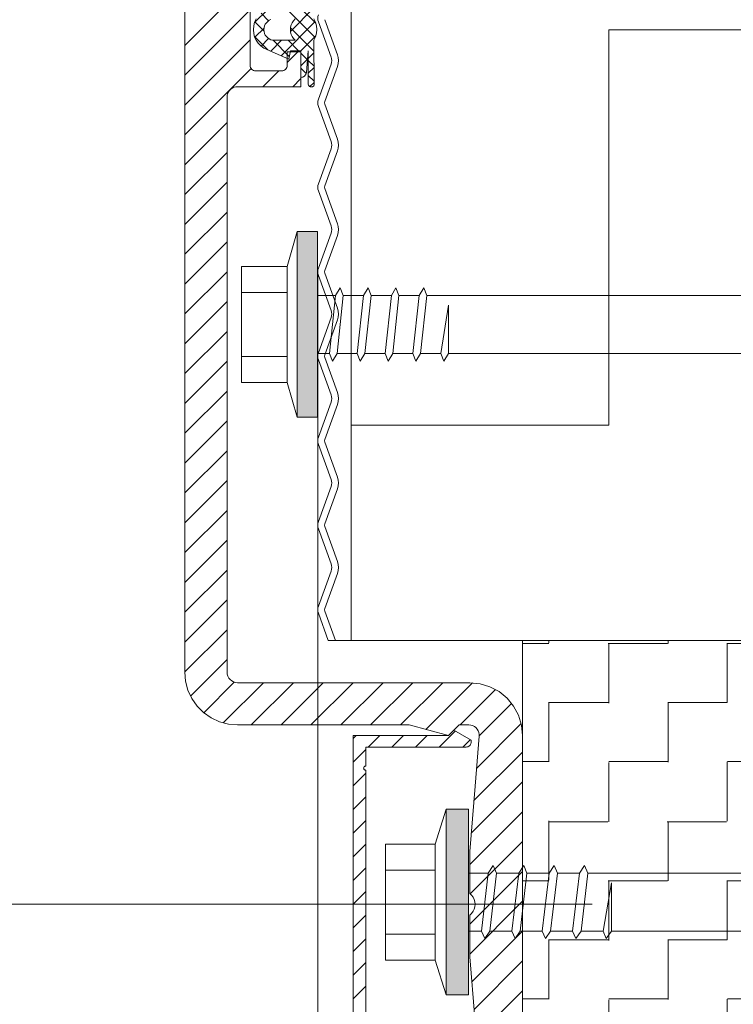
# Model space of a CAD drawing. Header units: metres. Extents: x 1314 to 1415, y -87 to -52.
# Tile 214 of 256: x 1400.5692 to 1400.6368, y -73.7049 to -73.6115. Entities that reach past the tile are written whole.
import ezdxf

# ---------------------------------------------------------------- set-up
doc = ezdxf.new("R2010")
doc.units = ezdxf.units.M
doc.header["$PDMODE"] = 65
for name, pattern in [('AUSGEZOGEN', [0]), ('GETRENNT2_S6', [0.12, 0.07, -0.01, 0.01, -0.01, 0.01, -0.01]), ('PUNKT2_S9', [0.0015, 0, -0.0015])]:
    doc.linetypes.add(name, pattern=pattern)
doc.layers.add('XR$9$_42143', color=7, linetype='Continuous')
doc.layers.add('XR$9$_42154', color=7, linetype='Continuous')
for name, color, linetype, lineweight in [('XR$9$Maßlinie 1_50', 7, 'AUSGEZOGEN', 25), ('XR$9$Muster', 4, 'AUSGEZOGEN', 13), ('XR$9$Möblierung', 4, 'AUSGEZOGEN', 13), ('XR$9$Wand Mauerwerk nt', 7, 'AUSGEZOGEN', 25), ('XR$9$Wand Mauerwerk tr_1', 42, 'AUSGEZOGEN', 18)]:
    doc.layers.add(name, color=color, linetype=linetype, lineweight=lineweight)
doc.styles.add('ARIAL', font='arial.ttf')
doc.dimstyles.new('DIMSTYLE_28', dxfattribs={"dimtxt": 0.04, "dimasz": 0.03, "dimexe": 0, "dimexo": 1e-06, "dimgap": 0.02, "dimtad": 2, "dimdec": 1, "dimlfac": 100, "dimrnd": 0.5, "dimzin": 4, "dimdsep": 46, "dimtxsty": 'ARIAL', "dimblk1": 'ALL_ML_KREIS', "dimblk2": 'ALL_ML_KREIS', "dimsah": 1, "dimcen": 0, "dimse1": 1, "dimse2": 1, "dimclrd": 7, "dimclre": 7, "dimclrt": 7, "dimadec": 0, "dimazin": 0, "dimtfac": 1, "dimtdec": 0, "dimtix": 1, "dimtmove": 2, "dimatfit": 3, "dimfxl": 0, "dimtzin": 0, "dimlwd": 0, "dimlwe": 25, "dimarcsym": 0})

# ---------------------------------------------------------------- blocks, each defined once
blk = doc.blocks.new('COMPLEXOBJECT_69')
at = {"linetype": 'AUSGEZOGEN', "lineweight": 35, "transparency": 33554687}
h = blk.add_hatch(color=7, dxfattribs=at)
h.set_gradient(color2=(0, 0, 0), one_color=1)
h.paths.add_polyline_path([(1400.609643, -73.70397), (1400.611733, -73.70397), (1400.609643, -73.68637)], flags=0)
h = blk.add_hatch(color=7, dxfattribs=at)
h.set_gradient(color2=(0, 0, 0), one_color=1)
h.paths.add_polyline_path([(1400.611733, -73.70397), (1400.611733, -73.68637), (1400.609643, -73.68637)], flags=0)
at = {"color": 7, "linetype": 'AUSGEZOGEN', "lineweight": 13, "transparency": 33554687}
for p, q in [((1400.609644, -73.686371), (1400.6086, -73.689669)), ((1400.609644, -73.703971), (1400.609644, -73.686371)), ((1400.609644, -73.686371), (1400.611733, -73.686371)), ((1400.611733, -73.686371), (1400.611733, -73.703971)), ((1400.6086, -73.689669), (1400.603898, -73.689669)), ((1400.603898, -73.689669), (1400.603898, -73.695169)), ((1400.6086, -73.700669), (1400.6086, -73.689669)), ((1400.614092, -73.691705), (1400.613624, -73.692421)), ((1400.614407, -73.692421), (1400.614092, -73.691705)), ((1400.616975, -73.691705), (1400.616502, -73.692421)), ((1400.617289, -73.692421), (1400.616975, -73.691705)), ((1400.619854, -73.691705), (1400.619384, -73.692421)), ((1400.620168, -73.692421), (1400.619854, -73.691705)), ((1400.622736, -73.691705), (1400.622263, -73.692421)), ((1400.623046, -73.692421), (1400.622736, -73.691705)), ((1400.603898, -73.692146), (1400.6086, -73.692146)), ((1400.613624, -73.692421), (1400.611733, -73.692421)), ((1400.613624, -73.692421), (1400.612975, -73.697921)), ((1400.613769, -73.697921), (1400.614407, -73.692421)), ((1400.616499, -73.692421), (1400.614407, -73.692421)), ((1400.616502, -73.692421), (1400.615856, -73.697921)), ((1400.61665, -73.697921), (1400.617289, -73.692421)), ((1400.619377, -73.692421), (1400.617289, -73.692421)), ((1400.619384, -73.692421), (1400.618736, -73.697921)), ((1400.619529, -73.697921), (1400.620168, -73.692421)), ((1400.622256, -73.692421), (1400.620168, -73.692421)), ((1400.622263, -73.692421), (1400.621617, -73.697921)), ((1400.622411, -73.697921), (1400.623046, -73.692421)), ((1400.74152, -73.692421), (1400.623046, -73.692421)), ((1400.625286, -73.693345), (1400.624496, -73.697921)), ((1400.625286, -73.697921), (1400.625286, -73.693345)), ((1400.603898, -73.695169), (1400.603898, -73.700669)), ((1400.603898, -73.698196), (1400.6086, -73.698196)), ((1400.611733, -73.697921), (1400.612975, -73.697921)), ((1400.612975, -73.697921), (1400.613292, -73.698633)), ((1400.613292, -73.698633), (1400.613769, -73.697921)), ((1400.613769, -73.697921), (1400.615856, -73.697921)), ((1400.615856, -73.697921), (1400.616171, -73.698633)), ((1400.616171, -73.698633), (1400.61665, -73.697921)), ((1400.616647, -73.697921), (1400.618736, -73.697921)), ((1400.618736, -73.697921), (1400.619049, -73.698633)), ((1400.619049, -73.698633), (1400.619529, -73.697921)), ((1400.619525, -73.697921), (1400.621617, -73.697921)), ((1400.621617, -73.697921), (1400.621928, -73.698633)), ((1400.621928, -73.698633), (1400.622411, -73.697921)), ((1400.622405, -73.697921), (1400.624496, -73.697921)), ((1400.624496, -73.697921), (1400.624807, -73.698633)), ((1400.624807, -73.698633), (1400.625286, -73.697921)), ((1400.625286, -73.697921), (1400.74152, -73.697921)), ((1400.603898, -73.700669), (1400.6086, -73.700669)), ((1400.609644, -73.703971), (1400.6086, -73.700669)), ((1400.611733, -73.703971), (1400.609644, -73.703971))]:
    blk.add_line(p, q, dxfattribs=at)
blk = doc.blocks.new('COMPLEXOBJECT_71')
at = {"linetype": 'AUSGEZOGEN', "lineweight": 35, "transparency": 33554687}
h = blk.add_hatch(color=7, dxfattribs=at)
h.set_gradient(color2=(0, 0, 0), one_color=1)
h.paths.add_polyline_path([(1400.595515, -73.64921), (1400.597428, -73.64921), (1400.595515, -73.63161)], flags=0)
h = blk.add_hatch(color=7, dxfattribs=at)
h.set_gradient(color2=(0, 0, 0), one_color=1)
h.paths.add_polyline_path([(1400.597428, -73.64921), (1400.597428, -73.63161), (1400.595515, -73.63161)], flags=0)
at = {"color": 7, "linetype": 'AUSGEZOGEN', "lineweight": 13, "transparency": 33554687}
for p, q in [((1400.595516, -73.631609), (1400.59456, -73.634911)), ((1400.595516, -73.649209), (1400.595516, -73.631609)), ((1400.595516, -73.631609), (1400.597428, -73.631609)), ((1400.597428, -73.631609), (1400.597428, -73.649209)), ((1400.59456, -73.634911), (1400.590252, -73.634911)), ((1400.590252, -73.634911), (1400.590252, -73.640411)), ((1400.59456, -73.645911), (1400.59456, -73.634911)), ((1400.590252, -73.637384), (1400.59456, -73.637384)), ((1400.599594, -73.636947), (1400.59916, -73.637659)), ((1400.59988, -73.637659), (1400.599594, -73.636947)), ((1400.602229, -73.636947), (1400.601799, -73.637659)), ((1400.602514, -73.637659), (1400.602229, -73.636947)), ((1400.604864, -73.636947), (1400.604438, -73.637659)), ((1400.605153, -73.637659), (1400.604864, -73.636947)), ((1400.607503, -73.636947), (1400.607072, -73.637659)), ((1400.607792, -73.637659), (1400.607503, -73.636947)), ((1400.59916, -73.637659), (1400.597428, -73.637659)), ((1400.59916, -73.637659), (1400.598567, -73.643162)), ((1400.599294, -73.643162), (1400.59988, -73.637659)), ((1400.601792, -73.637659), (1400.59988, -73.637659)), ((1400.601799, -73.637659), (1400.601203, -73.643162)), ((1400.601932, -73.643162), (1400.602514, -73.637659)), ((1400.60443, -73.637659), (1400.602514, -73.637659)), ((1400.604438, -73.637659), (1400.603841, -73.643162)), ((1400.604571, -73.643162), (1400.605153, -73.637659)), ((1400.607065, -73.637659), (1400.605153, -73.637659)), ((1400.607072, -73.637659), (1400.60648, -73.643162)), ((1400.607207, -73.643162), (1400.607792, -73.637659)), ((1400.759787, -73.637659), (1400.607792, -73.637659)), ((1400.609839, -73.638583), (1400.609115, -73.643162)), ((1400.609839, -73.643162), (1400.609839, -73.638583)), ((1400.590252, -73.640411), (1400.590252, -73.645911)), ((1400.597428, -73.643162), (1400.598567, -73.643162)), ((1400.598567, -73.643162), (1400.598856, -73.643875)), ((1400.598856, -73.643875), (1400.599294, -73.643162)), ((1400.599291, -73.643162), (1400.601206, -73.643162)), ((1400.601203, -73.643162), (1400.601491, -73.643875)), ((1400.601491, -73.643875), (1400.601932, -73.643162)), ((1400.601929, -73.643162), (1400.603841, -73.643162)), ((1400.603841, -73.643162), (1400.604127, -73.643875)), ((1400.604127, -73.643875), (1400.604571, -73.643162)), ((1400.604564, -73.643162), (1400.60648, -73.643162)), ((1400.60648, -73.643162), (1400.606766, -73.643875)), ((1400.606766, -73.643875), (1400.607207, -73.643162)), ((1400.607203, -73.643162), (1400.609115, -73.643162)), ((1400.609115, -73.643162), (1400.609401, -73.643875)), ((1400.609401, -73.643875), (1400.609839, -73.643162)), ((1400.609839, -73.643162), (1400.759787, -73.643162)), ((1400.590252, -73.643434), (1400.59456, -73.643434)), ((1400.590252, -73.645911), (1400.59456, -73.645911)), ((1400.595516, -73.649209), (1400.59456, -73.645911)), ((1400.597428, -73.649209), (1400.595516, -73.649209))]:
    blk.add_line(p, q, dxfattribs=at)
blk = doc.blocks.new('COMPLEXOBJECT_72')
at = {"layer": 'XR$9$_42143', "color": 7, "linetype": 'AUSGEZOGEN', "lineweight": 13, "transparency": 33554687}
for p, q in [((1400.591064, -73.607369), (1400.591064, -73.615868)), ((1400.584865, -73.610371), (1400.584865, -73.673371)), ((1400.591473, -73.611797), (1400.592718, -73.610548)), ((1400.597223, -73.613212), (1400.593984, -73.609973)), ((1400.594877, -73.612637), (1400.597103, -73.610407)), ((1400.597276, -73.611853), (1400.595864, -73.610442)), ((1400.591483, -73.611758), (1400.591635, -73.611441)), ((1400.592799, -73.611617), (1400.592087, -73.610904)), ((1400.595152, -73.61161), (1400.595311, -73.611441)), ((1400.597096, -73.611441), (1400.597248, -73.611762)), ((1400.591363, -73.612442), (1400.591395, -73.612093)), ((1400.591395, -73.612093), (1400.591483, -73.611758)), ((1400.592372, -73.612605), (1400.591497, -73.61173)), ((1400.591497, -73.613187), (1400.592372, -73.612308)), ((1400.592365, -73.612442), (1400.592379, -73.61227)), ((1400.592379, -73.61227), (1400.592425, -73.6121)), ((1400.592425, -73.6121), (1400.592496, -73.611942)), ((1400.592496, -73.611942), (1400.592598, -73.6118)), ((1400.592598, -73.6118), (1400.592722, -73.611677)), ((1400.592722, -73.611677), (1400.592863, -73.611575)), ((1400.592863, -73.611575), (1400.593021, -73.611504)), ((1400.593984, -73.61494), (1400.597223, -73.611702)), ((1400.594866, -73.612457), (1400.594881, -73.612231)), ((1400.597103, -73.61451), (1400.594877, -73.61228)), ((1400.594881, -73.612231), (1400.594937, -73.612008)), ((1400.594937, -73.612008), (1400.595025, -73.6118)), ((1400.595025, -73.6118), (1400.595152, -73.61161)), ((1400.597248, -73.611762), (1400.597335, -73.612104)), ((1400.597335, -73.612104), (1400.597364, -73.612457)), ((1400.591363, -73.612457), (1400.591363, -73.612442)), ((1400.591363, -73.612474), (1400.591363, -73.612457)), ((1400.591395, -73.61282), (1400.591363, -73.612474)), ((1400.591483, -73.613159), (1400.591395, -73.61282)), ((1400.592718, -73.614365), (1400.591473, -73.61312)), ((1400.591635, -73.613472), (1400.591483, -73.613159)), ((1400.592087, -73.614012), (1400.592799, -73.613296)), ((1400.592365, -73.612457), (1400.592365, -73.612442)), ((1400.592365, -73.612474), (1400.592365, -73.612457)), ((1400.592379, -73.612647), (1400.592365, -73.612474)), ((1400.592425, -73.612816), (1400.592379, -73.612647)), ((1400.592496, -73.612975), (1400.592425, -73.612816)), ((1400.592598, -73.613116), (1400.592496, -73.612975)), ((1400.592722, -73.61324), (1400.592598, -73.613116)), ((1400.592863, -73.613339), (1400.592722, -73.61324)), ((1400.593021, -73.613413), (1400.592863, -73.613339)), ((1400.594881, -73.612686), (1400.594866, -73.612457)), ((1400.594937, -73.612908), (1400.594881, -73.612686)), ((1400.595025, -73.613116), (1400.594937, -73.612908)), ((1400.595152, -73.613307), (1400.595025, -73.613116)), ((1400.595311, -73.613472), (1400.595152, -73.613307)), ((1400.595864, -73.614475), (1400.597276, -73.613063)), ((1400.597248, -73.613152), (1400.597096, -73.613472)), ((1400.597335, -73.612809), (1400.597248, -73.613152)), ((1400.597364, -73.612457), (1400.597335, -73.612809)), ((1400.591833, -73.613758), (1400.591635, -73.613472)), ((1400.592079, -73.614005), (1400.591833, -73.613758)), ((1400.592365, -73.614206), (1400.592079, -73.614005)), ((1400.594715, -73.615275), (1400.592365, -73.614206)), ((1400.593014, -73.614499), (1400.594038, -73.613472)), ((1400.593191, -73.613458), (1400.593021, -73.613413)), ((1400.593363, -73.613472), (1400.593191, -73.613458)), ((1400.594764, -73.615), (1400.593233, -73.613466)), ((1400.595311, -73.613472), (1400.593363, -73.613472)), ((1400.595653, -73.614475), (1400.594654, -73.613472)), ((1400.597096, -73.613472), (1400.597124, -73.617727)), ((1400.595864, -73.61457), (1400.594566, -73.61457)), ((1400.594566, -73.61457), (1400.594566, -73.615868)), ((1400.594866, -73.614475), (1400.594715, -73.615275)), ((1400.595864, -73.614475), (1400.594866, -73.614475)), ((1400.595864, -73.614475), (1400.595861, -73.616983)), ((1400.595864, -73.61457), (1400.595864, -73.617872)), ((1400.596492, -73.61531), (1400.595864, -73.614683)), ((1400.596566, -73.614457), (1400.596387, -73.616524)), ((1400.596566, -73.617657), (1400.596566, -73.614457)), ((1400.596566, -73.615187), (1400.597103, -73.614647)), ((1400.591074, -73.615967), (1400.591064, -73.615868)), ((1400.591102, -73.616062), (1400.591074, -73.615967)), ((1400.591148, -73.616147), (1400.591102, -73.616062)), ((1400.591212, -73.616224), (1400.591148, -73.616147)), ((1400.594479, -73.616147), (1400.594418, -73.616224)), ((1400.594528, -73.616062), (1400.594479, -73.616147)), ((1400.594556, -73.615967), (1400.594528, -73.616062)), ((1400.594566, -73.615868), (1400.594556, -73.615967)), ((1400.595864, -73.615889), (1400.5965, -73.615254)), ((1400.596373, -73.616605), (1400.595864, -73.616097)), ((1400.59711, -73.615931), (1400.596566, -73.615388)), ((1400.596566, -73.616598), (1400.597113, -73.616055)), ((1400.591286, -73.616284), (1400.591212, -73.616224)), ((1400.591374, -73.616334), (1400.591286, -73.616284)), ((1400.591466, -73.616358), (1400.591374, -73.616334)), ((1400.591564, -73.616369), (1400.591466, -73.616358)), ((1400.594065, -73.616369), (1400.591564, -73.616369)), ((1400.594161, -73.616358), (1400.594065, -73.616369)), ((1400.594256, -73.616334), (1400.594161, -73.616358)), ((1400.594344, -73.616284), (1400.594256, -73.616334)), ((1400.594418, -73.616224), (1400.594344, -73.616284)), ((1400.59596, -73.616976), (1400.595861, -73.616983)), ((1400.596051, -73.616955), (1400.59596, -73.616976)), ((1400.59614, -73.616915), (1400.596051, -73.616955)), ((1400.596218, -73.616859), (1400.59614, -73.616915)), ((1400.596285, -73.616789), (1400.596218, -73.616859)), ((1400.596334, -73.616707), (1400.596285, -73.616789)), ((1400.596369, -73.616619), (1400.596334, -73.616707)), ((1400.596387, -73.616524), (1400.596369, -73.616619)), ((1400.59712, -73.617353), (1400.596566, -73.616799)), ((1400.589222, -73.618104), (1400.589366, -73.618002)), ((1400.589366, -73.618002), (1400.589525, -73.617928)), ((1400.589525, -73.617928), (1400.589691, -73.617886)), ((1400.589691, -73.617886), (1400.589864, -73.617872)), ((1400.595864, -73.617872), (1400.589864, -73.617872)), ((1400.596584, -73.617713), (1400.596566, -73.617657)), ((1400.596613, -73.617759), (1400.596584, -73.617713)), ((1400.596648, -73.617805), (1400.596613, -73.617759)), ((1400.59669, -73.61784), (1400.596648, -73.617805)), ((1400.596739, -73.617868), (1400.59669, -73.61784)), ((1400.596722, -73.617858), (1400.59712, -73.617459)), ((1400.596796, -73.617886), (1400.596739, -73.617868)), ((1400.596849, -73.617893), (1400.596796, -73.617886)), ((1400.596906, -73.617889), (1400.596849, -73.617893)), ((1400.596962, -73.617875), (1400.596906, -73.617889)), ((1400.597012, -73.61785), (1400.596962, -73.617875)), ((1400.597057, -73.617815), (1400.597012, -73.61785)), ((1400.597096, -73.617773), (1400.597057, -73.617815)), ((1400.597124, -73.617727), (1400.597096, -73.617773)), ((1400.588866, -73.61887), (1400.588879, -73.618697)), ((1400.588866, -73.61887), (1400.588866, -73.673371)), ((1400.588879, -73.618697), (1400.588925, -73.618528)), ((1400.588925, -73.618528), (1400.589, -73.618369)), ((1400.589, -73.618369), (1400.589098, -73.618228)), ((1400.589098, -73.618228), (1400.589222, -73.618104)), ((1400.584943, -73.674238), (1400.584865, -73.673371)), ((1400.588883, -73.673565), (1400.588866, -73.673371)), ((1400.58894, -73.673752), (1400.588883, -73.673565)), ((1400.589031, -73.673925), (1400.58894, -73.673752)), ((1400.589159, -73.674076), (1400.589031, -73.673925)), ((1400.585165, -73.675078), (1400.584943, -73.674238)), ((1400.58931, -73.6742), (1400.589159, -73.674076)), ((1400.589483, -73.674295), (1400.58931, -73.6742)), ((1400.58967, -73.674351), (1400.589483, -73.674295)), ((1400.589864, -73.674369), (1400.58967, -73.674351)), ((1400.589864, -73.674369), (1400.611867, -73.674369)), ((1400.611867, -73.674369), (1400.61284, -73.674465)), ((1400.61284, -73.674465), (1400.613779, -73.67475)), ((1400.613779, -73.67475), (1400.614643, -73.675212)), ((1400.585535, -73.675868), (1400.585165, -73.675078)), ((1400.586036, -73.676585), (1400.585535, -73.675868)), ((1400.614643, -73.675212), (1400.615402, -73.675833)), ((1400.615402, -73.675833), (1400.616023, -73.676591)), ((1400.58665, -73.677198), (1400.586036, -73.676585)), ((1400.616023, -73.676591), (1400.616484, -73.677456)), ((1400.587366, -73.6777), (1400.58665, -73.677198)), ((1400.588153, -73.678066), (1400.587366, -73.6777)), ((1400.616484, -73.677456), (1400.616767, -73.678394)), ((1400.588996, -73.678292), (1400.588153, -73.678066)), ((1400.589864, -73.67837), (1400.588996, -73.678292)), ((1400.589864, -73.67837), (1400.606134, -73.67837)), ((1400.606134, -73.67837), (1400.609866, -73.679368)), ((1400.609866, -73.679368), (1400.610865, -73.67837)), ((1400.610865, -73.67837), (1400.611778, -73.67837)), ((1400.611778, -73.67837), (1400.611962, -73.678387)), ((1400.611962, -73.678387), (1400.612135, -73.678437)), ((1400.612135, -73.678437), (1400.612301, -73.678518)), ((1400.612301, -73.678518), (1400.612449, -73.678627)), ((1400.612449, -73.678627), (1400.612572, -73.678761)), ((1400.616767, -73.678394), (1400.616866, -73.679368)), ((1400.600814, -73.679368), (1400.600814, -73.711369)), ((1400.609866, -73.679368), (1400.600814, -73.679368)), ((1400.609866, -73.679368), (1400.610364, -73.67887)), ((1400.610364, -73.67887), (1400.609866, -73.679368)), ((1400.612773, -73.679453), (1400.612382, -73.684169)), ((1400.612572, -73.678761), (1400.612671, -73.67892)), ((1400.612671, -73.67892), (1400.612738, -73.679089)), ((1400.612738, -73.679089), (1400.612773, -73.679269)), ((1400.612773, -73.679269), (1400.612773, -73.679453)), ((1400.616866, -73.679368), (1400.616866, -73.711369)), ((1400.602014, -73.682268), (1400.602014, -73.680469)), ((1400.602014, -73.680469), (1400.611514, -73.680469)), ((1400.611514, -73.680469), (1400.611602, -73.680462)), ((1400.611602, -73.680462), (1400.611683, -73.680441)), ((1400.611683, -73.680441), (1400.611764, -73.680402)), ((1400.611764, -73.680402), (1400.611835, -73.680352)), ((1400.611835, -73.680352), (1400.611899, -73.680292)), ((1400.611899, -73.680292), (1400.611948, -73.680222)), ((1400.611948, -73.680222), (1400.611983, -73.680141)), ((1400.611983, -73.680141), (1400.612008, -73.680056)), ((1400.612008, -73.680056), (1400.612015, -73.679971)), ((1400.612015, -73.679971), (1400.612015, -73.679823)), ((1400.601819, -73.68243), (1400.60183, -73.682395)), ((1400.60183, -73.682395), (1400.601851, -73.682359)), ((1400.601851, -73.682359), (1400.601876, -73.682328)), ((1400.601876, -73.682328), (1400.601905, -73.682306)), ((1400.601905, -73.682306), (1400.60194, -73.682285)), ((1400.60194, -73.682285), (1400.601975, -73.682275)), ((1400.601975, -73.682275), (1400.602014, -73.682268)), ((1400.601812, -73.682469), (1400.601819, -73.68243)), ((1400.601816, -73.682504), (1400.601812, -73.682469)), ((1400.601827, -73.682539), (1400.601816, -73.682504)), ((1400.601841, -73.682571), (1400.601827, -73.682539)), ((1400.601862, -73.682599), (1400.601841, -73.682571)), ((1400.601883, -73.682624), (1400.601862, -73.682599)), ((1400.601915, -73.682642), (1400.601883, -73.682624)), ((1400.601947, -73.68266), (1400.601915, -73.682642)), ((1400.601979, -73.682667), (1400.601947, -73.68266)), ((1400.602014, -73.68267), (1400.601979, -73.682667)), ((1400.602014, -73.710271), (1400.602014, -73.68267)), ((1400.612382, -73.684169), (1400.611867, -73.690371)), ((1400.611867, -73.690371), (1400.611867, -73.694344)), ((1400.611867, -73.694344), (1400.612036, -73.694506)), ((1400.612036, -73.694506), (1400.612177, -73.694696)), ((1400.612177, -73.694696), (1400.612279, -73.694908)), ((1400.612279, -73.694908), (1400.612343, -73.695134)), ((1400.612343, -73.695134), (1400.612364, -73.69537)), ((1400.612364, -73.69537), (1400.612343, -73.695603)), ((1400.612036, -73.696234), (1400.611867, -73.696393)), ((1400.611867, -73.700369), (1400.611867, -73.696393)), ((1400.612177, -73.696044), (1400.612036, -73.696234)), ((1400.612279, -73.695832), (1400.612177, -73.696044)), ((1400.612343, -73.695603), (1400.612279, -73.695832)), ((1400.61235, -73.706172), (1400.611867, -73.700369))]:
    blk.add_line(p, q, dxfattribs=at)
for points in [[(1400.595861, -73.616983), (1400.595861, -73.616983)], [(1400.611514, -73.680469), (1400.611514, -73.680469)], [(1400.601812, -73.682469), (1400.601812, -73.682469)], [(1400.602014, -73.68267), (1400.602014, -73.68267)]]:
    blk.add_lwpolyline(points, close=True, dxfattribs=at)
at = {"layer": 'XR$9$_42143', "color": 30, "linetype": 'AUSGEZOGEN', "lineweight": 13, "transparency": 33554687}
blk.add_arc((1400.598468, -73.611391), 0.001, 160.01888, 199.9791, dxfattribs=at)
at = {"layer": 'XR$9$Muster', "color": 4, "linetype": 'AUSGEZOGEN', "lineweight": 13, "transparency": 33554687}
for p, q in [((1400.584865, -73.613956), (1400.591064, -73.607754)), ((1400.584865, -73.616785), (1400.591064, -73.610583)), ((1400.584865, -73.619611), (1400.591064, -73.613413)), ((1400.594566, -73.615568), (1400.595565, -73.61457)), ((1400.584865, -73.62244), (1400.591152, -73.616154)), ((1400.592263, -73.617872), (1400.593765, -73.616369)), ((1400.595092, -73.617872), (1400.595864, -73.617095)), ((1400.584865, -73.625269), (1400.588866, -73.621269)), ((1400.584865, -73.628099), (1400.588866, -73.624098)), ((1400.584865, -73.630925), (1400.588866, -73.626927)), ((1400.584865, -73.633754), (1400.588866, -73.629753)), ((1400.584865, -73.636583), (1400.588866, -73.632582)), ((1400.584865, -73.639412), (1400.588866, -73.635412)), ((1400.584865, -73.642242), (1400.588866, -73.638241)), ((1400.584865, -73.645068), (1400.588866, -73.641067)), ((1400.584865, -73.647897), (1400.588866, -73.643896)), ((1400.584865, -73.650726), (1400.588866, -73.646725)), ((1400.584865, -73.653555), (1400.588866, -73.649555)), ((1400.584865, -73.656381), (1400.588866, -73.652381)), ((1400.584865, -73.65921), (1400.588866, -73.65521)), ((1400.584865, -73.662039), (1400.588866, -73.658039)), ((1400.584865, -73.664869), (1400.588866, -73.660868)), ((1400.584865, -73.667695), (1400.588866, -73.663694)), ((1400.584865, -73.670524), (1400.588866, -73.666523)), ((1400.584865, -73.673353), (1400.588866, -73.669352)), ((1400.585409, -73.675639), (1400.588866, -73.672182)), ((1400.586661, -73.677212), (1400.589554, -73.67432)), ((1400.588516, -73.678186), (1400.592333, -73.674369)), ((1400.591162, -73.67837), (1400.595162, -73.674369)), ((1400.593988, -73.67837), (1400.597992, -73.674369)), ((1400.596817, -73.67837), (1400.600818, -73.674369)), ((1400.599646, -73.67837), (1400.603647, -73.674369)), ((1400.602476, -73.67837), (1400.606473, -73.674369)), ((1400.605301, -73.67837), (1400.609305, -73.674369)), ((1400.607711, -73.678793), (1400.612124, -73.674376)), ((1400.61096, -73.67837), (1400.614315, -73.675011)), ((1400.612777, -73.679379), (1400.615832, -73.676327)), ((1400.612523, -73.682465), (1400.616738, -73.67825)), ((1400.6011, -73.679368), (1400.600814, -73.679654)), ((1400.603344, -73.679368), (1400.602243, -73.680469)), ((1400.605587, -73.679368), (1400.60449, -73.680469)), ((1400.607834, -73.679368), (1400.606734, -73.680469)), ((1400.610502, -73.678948), (1400.608981, -73.680469)), ((1400.612015, -73.679823), (1400.610364, -73.67887)), ((1400.611923, -73.67977), (1400.611224, -73.680469)), ((1400.602014, -73.680698), (1400.600814, -73.681901)), ((1400.612266, -73.685549), (1400.616866, -73.680948)), ((1400.602014, -73.682945), (1400.600814, -73.684144)), ((1400.612008, -73.688636), (1400.616866, -73.683778)), ((1400.611867, -73.691606), (1400.616866, -73.686607)), ((1400.611913, -73.694386), (1400.616866, -73.689436)), ((1400.611867, -73.697264), (1400.616866, -73.692265)), ((1400.611867, -73.700094), (1400.616866, -73.695091)), ((1400.612061, -73.702726), (1400.616866, -73.697921)), ((1400.612279, -73.705336), (1400.616866, -73.70075)), ((1400.612495, -73.707947), (1400.616866, -73.703579))]:
    blk.add_line(p, q, dxfattribs=at)
blk = doc.blocks.new('ALL_ML_KREIS')
at = {"color": 0, "linetype": 'ByBlock', "lineweight": -2}
for p, q in [((0, -0.5), (0, 0.5)), ((-1, 0), (0.5, 0))]:
    blk.add_line(p, q, dxfattribs=at)
blk.add_circle((0, 0), 0.15, dxfattribs=at)
blk = doc.blocks.new('*D604')
at = {"layer": 'DEFPOINTS', "color": 7, "linetype": 'AUSGEZOGEN', "lineweight": 25, "transparency": 33554687}
for p in [(1400.853245, -73.495369), (1400.480863, -73.895369), (1400.938092, -73.895369)]:
    blk.add_point(p, dxfattribs=at)
at = {"layer": 'XR$9$Maßlinie 1_50', "color": 7, "linetype": 'AUSGEZOGEN', "lineweight": -2, "transparency": 33554687}
blk.add_line((1400.480863, -73.895369), (1400.480863, -73.495369), dxfattribs=at)
at = {"layer": 'XR$9$Maßlinie 1_50', "color": 7, "linetype": 'AUSGEZOGEN', "lineweight": 25, "transparency": 33554687, "xscale": 0.03, "yscale": 0.03, "zscale": 0.03}
for p, rotation in [((1400.480863, -73.495369), 90), ((1400.480863, -73.895369), 270)]:
    blk.add_blockref('ALL_ML_KREIS', p, dxfattribs=dict(at, rotation=rotation))
at = {"layer": 'XR$9$Maßlinie 1_50', "color": 7, "linetype": 'AUSGEZOGEN', "lineweight": 25, "transparency": 33554687, "insert": (1400.450181, -73.69711), "char_height": 0.04, "width": 0.16, "attachment_point": 5, "rotation": 90, "style": 'ARIAL'}
blk.add_mtext('\\A1;{\\A1;{40\\H0.026400;\\S^ ;}}', dxfattribs=at)
blk = doc.blocks.new('*D632')
at = {"layer": 'DEFPOINTS', "color": 7, "linetype": 'AUSGEZOGEN', "lineweight": 25, "transparency": 33554687}
for p in [(1400.597468, -73.228695), (1400.747468, -73.348518), (1400.597468, -73.699486)]:
    blk.add_point(p, dxfattribs=at)
at = {"layer": 'XR$9$Maßlinie 1_50', "color": 7, "linetype": 'AUSGEZOGEN', "lineweight": -2, "transparency": 33554687}
blk.add_line((1400.597468, -73.228695), (1400.747468, -73.228695), dxfattribs=at)
at = {"layer": 'XR$9$Maßlinie 1_50', "color": 7, "linetype": 'AUSGEZOGEN', "lineweight": 25, "transparency": 33554687, "xscale": 0.03, "yscale": 0.03, "zscale": 0.03, "rotation": 180}
blk.add_blockref('ALL_ML_KREIS', (1400.597468, -73.228695), dxfattribs=at)
at = {"layer": 'XR$9$Maßlinie 1_50', "color": 7, "linetype": 'AUSGEZOGEN', "lineweight": 25, "transparency": 33554687, "xscale": 0.03, "yscale": 0.03, "zscale": 0.03}
blk.add_blockref('ALL_ML_KREIS', (1400.747468, -73.228695), dxfattribs=at)
at = {"layer": 'XR$9$Maßlinie 1_50', "color": 7, "linetype": 'AUSGEZOGEN', "lineweight": 25, "transparency": 33554687, "insert": (1400.670509, -73.198013), "char_height": 0.04, "width": 0.16, "attachment_point": 5, "style": 'ARIAL'}
blk.add_mtext('\\A1;{\\A1;{15\\H0.026400;\\S^ ;}}', dxfattribs=at)
blk = doc.blocks.new('*D670')
at = {"layer": 'DEFPOINTS', "color": 7, "linetype": 'AUSGEZOGEN', "lineweight": 25, "transparency": 33554687}
for p in [(1400.747468, -73.495369), (1400.694195, -73.670369), (1400.742025, -73.670369)]:
    blk.add_point(p, dxfattribs=at)
at = {"layer": 'XR$9$Maßlinie 1_50', "color": 7, "linetype": 'AUSGEZOGEN', "lineweight": -2, "transparency": 33554687}
blk.add_line((1400.694195, -73.670369), (1400.694195, -73.495369), dxfattribs=at)
at = {"layer": 'XR$9$Maßlinie 1_50', "color": 7, "linetype": 'AUSGEZOGEN', "lineweight": 25, "transparency": 33554687, "xscale": 0.03, "yscale": 0.03, "zscale": 0.03}
for p, rotation in [((1400.694195, -73.495369), 90), ((1400.694195, -73.670369), 270)]:
    blk.add_blockref('ALL_ML_KREIS', p, dxfattribs=dict(at, rotation=rotation))
at = {"layer": 'XR$9$Maßlinie 1_50', "color": 7, "linetype": 'AUSGEZOGEN', "lineweight": 25, "transparency": 33554687, "insert": (1400.664195, -73.566599), "char_height": 0.04, "width": 0.16, "attachment_point": 5, "rotation": 90, "style": 'ARIAL'}
blk.add_mtext('\\A1;{\\A1;{17\\H0.026400;\\S5^ ;}}', dxfattribs=at)

msp = doc.modelspace()

# ---------------------------------------------------------------- hatches: boundary and pattern name
at = {"layer": 'XR$9$Muster', "linetype": 'AUSGEZOGEN', "lineweight": 13, "transparency": 33554687}
h = msp.add_hatch(dxfattribs=at)
h.set_pattern_fill('MUSTER', color=4, scale=0.0375, angle=90, style=0, pattern_type=2)
h.set_pattern_definition([(90, (-0.075, 0.075), (-0.0375, 0.0375), [0.0375, -0.0375]), (180, (-0.075, 0.075), (-0.0375, -0.0375), [0.0375, -0.0375])])
h.paths.add_polyline_path([(1400.742025, -73.670369), (1400.742025, -73.355369), (1400.600616, -73.355369), (1400.600616, -73.670369)], flags=0)
h = msp.add_hatch(dxfattribs=at)
h.set_pattern_fill('MUSTER', color=4, scale=0.005625, angle=90, style=0, pattern_type=2)
h.set_pattern_definition([(90, (-0.01125, 0.01125), (-0.005625, 0.005625), [0.005625, -0.005625]), (180, (-0.01125, 0.01125), (-0.005625, -0.005625), [0.005625, -0.005625])])
h.paths.add_polyline_path([(1400.616866, -73.670369), (1400.616866, -73.720368), (1400.742025, -73.720368), (1400.742025, -73.670369)], flags=0)

# ---------------------------------------------------------------- linework, layer by layer
at = {"color": 7, "linetype": 'AUSGEZOGEN', "lineweight": 13, "transparency": 33554687}
for p, q in [((1400.597468, -73.670369), (1400.597463, -73.670369)), ((1400.744468, -73.670369), (1400.598464, -73.670369))]:
    msp.add_line(p, q, dxfattribs=at)
at = {"layer": 'XR$9$_42143', "color": 30, "linetype": 'AUSGEZOGEN', "lineweight": 13, "transparency": 33554687}
for p, q in [((1400.597528, -73.611732), (1400.598735, -73.615054)), ((1400.599328, -73.614838), (1400.59812, -73.611517)), ((1400.598735, -73.615737), (1400.597528, -73.619058)), ((1400.59812, -73.619273), (1400.599328, -73.615952)), ((1400.597528, -73.619741), (1400.598735, -73.623062)), ((1400.599328, -73.622847), (1400.59812, -73.619526)), ((1400.598735, -73.623746), (1400.597528, -73.627066)), ((1400.59812, -73.627282), (1400.599328, -73.623961)), ((1400.597528, -73.62775), (1400.598735, -73.631071)), ((1400.599328, -73.630856), (1400.59812, -73.627534)), ((1400.598735, -73.631754), (1400.597528, -73.635075)), ((1400.59812, -73.63529), (1400.599328, -73.63197)), ((1400.597528, -73.635758), (1400.598735, -73.63908)), ((1400.599328, -73.638864), (1400.59812, -73.635543)), ((1400.598735, -73.639763), (1400.597528, -73.643084)), ((1400.59812, -73.643299), (1400.599328, -73.639978)), ((1400.597528, -73.643767), (1400.598735, -73.647088)), ((1400.599328, -73.646873), (1400.59812, -73.643552)), ((1400.598735, -73.647772), (1400.597528, -73.651092)), ((1400.59812, -73.651308), (1400.599328, -73.647987)), ((1400.599328, -73.654882), (1400.59812, -73.65156)), ((1400.597528, -73.651776), (1400.598735, -73.655097)), ((1400.598735, -73.65578), (1400.597528, -73.659101)), ((1400.59812, -73.659316), (1400.599328, -73.655995)), ((1400.597528, -73.659784), (1400.598735, -73.663105)), ((1400.599328, -73.66289), (1400.59812, -73.659569)), ((1400.598735, -73.663789), (1400.597528, -73.66711)), ((1400.59812, -73.667325), (1400.599328, -73.664004)), ((1400.597528, -73.667793), (1400.598464, -73.670369)), ((1400.599135, -73.670369), (1400.59812, -73.667578))]:
    msp.add_line(p, q, dxfattribs=at)
for centre, radius, start, end in [((1400.597796, -73.615395), 0.001, 340.01888, 19.9791), ((1400.597796, -73.615395), 0.00163, 340.01888, 19.9791), ((1400.598468, -73.619399), 0.001, 160.01888, 199.9791), ((1400.598468, -73.619399), 0.00037, 160.01888, 199.9791), ((1400.597796, -73.623404), 0.001, 340.01888, 19.9791), ((1400.597796, -73.623404), 0.00163, 340.01888, 19.9791), ((1400.598468, -73.627408), 0.001, 160.01888, 199.9791), ((1400.598468, -73.627408), 0.00037, 160.01888, 199.9791), ((1400.597796, -73.631413), 0.001, 340.01888, 19.9791), ((1400.597796, -73.631413), 0.00163, 340.01888, 19.9791), ((1400.598468, -73.635417), 0.001, 160.01888, 199.9791), ((1400.598468, -73.635417), 0.00037, 160.01888, 199.9791), ((1400.597796, -73.639421), 0.001, 340.01888, 19.9791), ((1400.597796, -73.639421), 0.00163, 340.01888, 19.9791), ((1400.598468, -73.643425), 0.001, 160.01888, 199.9791), ((1400.598468, -73.643425), 0.00037, 160.01888, 199.9791), ((1400.597796, -73.64743), 0.00163, 340.01888, 19.9791), ((1400.597796, -73.64743), 0.001, 340.01888, 19.9791), ((1400.598468, -73.651434), 0.001, 160.01888, 199.9791), ((1400.598468, -73.651434), 0.00037, 160.01888, 199.9791), ((1400.597796, -73.655438), 0.001, 340.01888, 19.9791), ((1400.597796, -73.655438), 0.00163, 340.01888, 19.9791), ((1400.598468, -73.659443), 0.001, 160.01888, 199.9791), ((1400.598468, -73.659443), 0.00037, 160.01888, 199.9791), ((1400.597796, -73.663447), 0.001, 340.01888, 19.9791), ((1400.597796, -73.663447), 0.00163, 340.01888, 19.9791), ((1400.598468, -73.667451), 0.001, 160.01888, 199.9791), ((1400.598468, -73.667451), 0.00037, 160.01888, 199.9791)]:
    msp.add_arc(centre, radius, start, end, dxfattribs=at)
at = {"layer": 'XR$9$_42154', "color": 51, "linetype": 'AUSGEZOGEN', "lineweight": 13, "transparency": 33554687}
for p, q in [((1400.59812, -73.611517), (1400.599328, -73.614838)), ((1400.599328, -73.615952), (1400.59812, -73.619273)), ((1400.59812, -73.619526), (1400.599328, -73.622847)), ((1400.599328, -73.623961), (1400.59812, -73.627282)), ((1400.59812, -73.627534), (1400.599328, -73.630856)), ((1400.599328, -73.63197), (1400.59812, -73.63529)), ((1400.59812, -73.635543), (1400.599328, -73.638864)), ((1400.599328, -73.639978), (1400.59812, -73.643299)), ((1400.59812, -73.643552), (1400.599328, -73.646873)), ((1400.599328, -73.647987), (1400.59812, -73.651308)), ((1400.59812, -73.65156), (1400.599328, -73.654882)), ((1400.599328, -73.655995), (1400.59812, -73.659316)), ((1400.59812, -73.659569), (1400.599328, -73.66289)), ((1400.599328, -73.664004), (1400.59812, -73.667325)), ((1400.59812, -73.667578), (1400.599135, -73.670369))]:
    msp.add_line(p, q, dxfattribs=at)
for centre, radius, start, end in [((1400.597796, -73.615395), 0.00163, 340.01888, 19.9791), ((1400.598468, -73.619399), 0.00037, 160.01888, 199.9791), ((1400.597796, -73.623404), 0.00163, 340.01888, 19.9791), ((1400.598468, -73.627408), 0.00037, 160.01888, 199.9791), ((1400.597796, -73.631413), 0.00163, 340.01888, 19.9791), ((1400.598468, -73.635417), 0.00037, 160.01888, 199.9791), ((1400.597796, -73.639421), 0.00163, 340.01888, 19.9791), ((1400.598468, -73.643425), 0.00037, 160.01888, 199.9791), ((1400.597796, -73.64743), 0.00163, 340.01888, 19.9791), ((1400.598468, -73.651434), 0.00037, 160.01888, 199.9791), ((1400.597796, -73.655438), 0.00163, 340.01888, 19.9791), ((1400.598468, -73.659443), 0.00037, 160.01888, 199.9791), ((1400.597796, -73.663447), 0.00163, 340.01888, 19.9791), ((1400.598468, -73.667451), 0.00037, 160.01888, 199.9791)]:
    msp.add_arc(centre, radius, start, end, dxfattribs=at)
at = {"layer": 'XR$9$Muster', "color": 4, "linetype": 'AUSGEZOGEN', "lineweight": 13, "transparency": 33554687}
for p, q in [((1400.602014, -73.685189), (1400.600814, -73.686389)), ((1400.602014, -73.687436), (1400.600814, -73.688636)), ((1400.602014, -73.68968), (1400.600814, -73.690879)), ((1400.602014, -73.691923), (1400.600814, -73.693123)), ((1400.602014, -73.694171), (1400.600814, -73.69537)), ((1400.602014, -73.696414), (1400.600814, -73.697614)), ((1400.602014, -73.698662), (1400.600814, -73.699861)), ((1400.602014, -73.700905), (1400.600814, -73.702105)), ((1400.602014, -73.703149), (1400.600814, -73.704348))]:
    msp.add_line(p, q, dxfattribs=at)
at = {"layer": 'XR$9$Möblierung', "color": 4, "linetype": 'GETRENNT2_S6', "lineweight": 18, "transparency": 33554687}
msp.add_line((1400.523468, -73.695369), (1401.770045, -73.695369), dxfattribs=at)
at = {"layer": 'XR$9$Wand Mauerwerk nt', "color": 7, "linetype": 'AUSGEZOGEN', "lineweight": 13, "transparency": 33554687}
for p, q in [((1400.600616, -73.345405), (1400.600616, -73.670369)), ((1400.616866, -73.670369), (1400.616866, -73.720368))]:
    msp.add_line(p, q, dxfattribs=at)
at = {"layer": 'XR$9$Wand Mauerwerk tr_1', "color": 52, "linetype": 'PUNKT2_S9', "lineweight": 13, "transparency": 33554687}
msp.add_line((1400.597468, -74.735369), (1400.597468, -73.355369), dxfattribs=at)

# ---------------------------------------------------------------- block references
at = {"color": 7, "linetype": 'AUSGEZOGEN', "lineweight": 13, "transparency": 33554687}
for name in ['COMPLEXOBJECT_71', 'COMPLEXOBJECT_69']:
    msp.add_blockref(name, (0, 0), dxfattribs=at)
at = {"layer": 'XR$9$_42143', "color": 7, "linetype": 'AUSGEZOGEN', "lineweight": 13, "transparency": 33554687}
msp.add_blockref('COMPLEXOBJECT_72', (0, 0), dxfattribs=at)

# ---------------------------------------------------------------- dimensions: what is measured, and where the dimension line sits
at = {"layer": 'XR$9$Maßlinie 1_50', "color": 7, "linetype": 'AUSGEZOGEN', "lineweight": 25, "transparency": 33554687}
dim = msp.add_linear_dim(base=(1400.747468, -73.228695), p1=(1400.597468, -73.699485), p2=(1400.747468, -73.348517), dimstyle='DIMSTYLE_28', override={"dimpost": '<>', "dimclrd": 7, "dimclre": 7, "dimclrt": 7, "dimlwd": 0, "dimlwe": 25}, dxfattribs=at)
dim.commit()
dim.dimension.update_dxf_attribs({"geometry": '*D632', "text_midpoint": (1400.670509, -73.198013), "dimtype": 160})
for base, p1, p2, picture, middle in [((1400.480863, -73.495369), (1400.938091, -73.895369), (1400.853244, -73.495369), '*D604', (1400.450181, -73.69711)), ((1400.694195, -73.495369), (1400.742024, -73.670369), (1400.747467, -73.495369), '*D670', (1400.664195, -73.566599))]:
    dim = msp.add_linear_dim(base=base, p1=p1, p2=p2, angle=90, dimstyle='DIMSTYLE_28', override={"dimpost": '<>', "dimclrd": 7, "dimclre": 7, "dimclrt": 7, "dimlwd": 0, "dimlwe": 25}, dxfattribs=at)
    dim.commit()
    dim.dimension.update_dxf_attribs({"geometry": picture, "text_midpoint": middle, "dimtype": 160})

doc.saveas('drawing.dxf')
